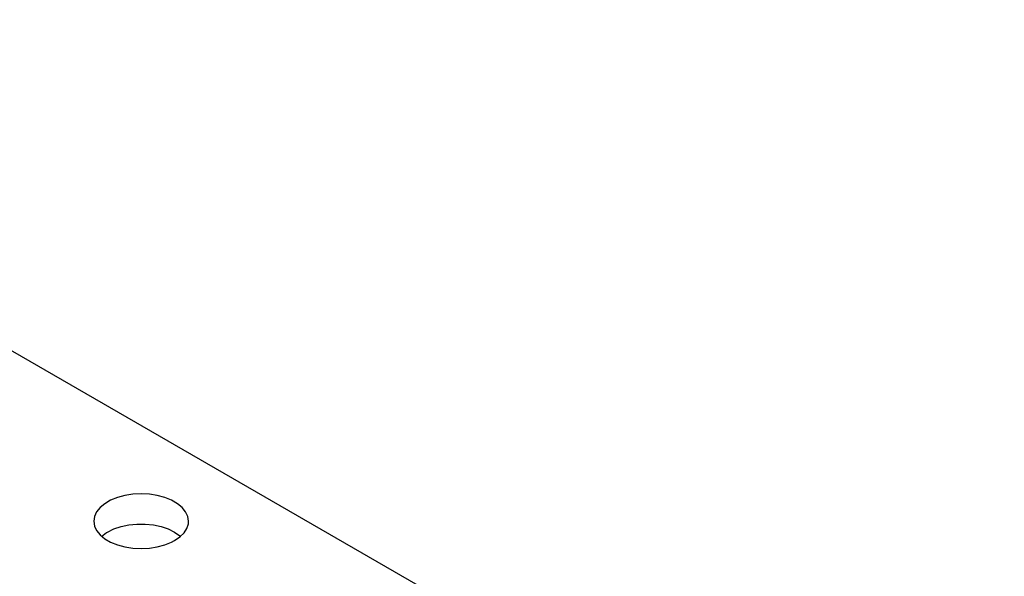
# Model space of a CAD drawing. Header units: inches. Extents: x 3 to 351, y 4 to 271.
# Tile 153 of 256: x 13.55 to 16.17, y 221.53 to 223.01. Entities that reach past the tile are written whole.
import ezdxf

# ---------------------------------------------------------------- set-up
doc = ezdxf.new("R2010")
doc.units = ezdxf.units.IN
doc.header["$LTSCALE"] = 0.5
doc.header["$MEASUREMENT"] = 0
doc.layers.add('STR_1', color=7, linetype='Continuous')

msp = doc.modelspace()

# ---------------------------------------------------------------- linework, layer by layer
at = {"layer": 'STR_1', "color": 30, "linetype": 'Continuous'}
for p, q in [((6.8998, 225.9587), (27.6711, 213.9665)), ((13.7926, 221.733), (13.7771, 221.724)), ((13.8106, 221.7402), (13.7926, 221.733)), ((13.8305, 221.7456), (13.8106, 221.7402)), ((13.8518, 221.7489), (13.8305, 221.7456)), ((13.8736, 221.75), (13.8518, 221.7489)), ((13.8955, 221.7489), (13.8736, 221.75)), ((13.9167, 221.7456), (13.8955, 221.7489)), ((13.9366, 221.7402), (13.9167, 221.7456)), ((13.9546, 221.733), (13.9366, 221.7402)), ((13.9702, 221.724), (13.9546, 221.733)), ((13.7645, 221.7136), (13.7552, 221.7021)), ((13.7771, 221.724), (13.7645, 221.7136)), ((13.9827, 221.7136), (13.9702, 221.724)), ((13.992, 221.7021), (13.9827, 221.7136)), ((13.7495, 221.6899), (13.7476, 221.6772)), ((13.7552, 221.7021), (13.7495, 221.6899)), ((13.9977, 221.6899), (13.992, 221.7021)), ((13.9996, 221.6772), (13.9977, 221.6899)), ((13.7476, 221.6772), (13.7495, 221.6646)), ((13.7495, 221.6646), (13.7552, 221.6524)), ((13.7845, 221.6487), (13.8014, 221.6568)), ((13.8014, 221.6568), (13.8204, 221.6631)), ((13.8204, 221.6631), (13.841, 221.6675)), ((13.841, 221.6675), (13.8626, 221.6697)), ((13.8626, 221.6697), (13.8846, 221.6697)), ((13.8846, 221.6697), (13.9062, 221.6675)), ((13.9062, 221.6675), (13.9269, 221.6631)), ((13.9269, 221.6631), (13.9459, 221.6568)), ((13.9459, 221.6568), (13.9627, 221.6487)), ((13.9878, 221.6465), (13.9953, 221.6584)), ((13.9953, 221.6584), (13.9992, 221.6709)), ((13.9992, 221.6709), (13.9996, 221.6772)), ((13.7552, 221.6524), (13.7645, 221.6409)), ((13.7645, 221.6409), (13.7771, 221.6305)), ((13.7684, 221.6372), (13.782, 221.6472)), ((13.7771, 221.6305), (13.7926, 221.6215)), ((13.782, 221.6472), (13.7845, 221.6487)), ((13.9627, 221.6487), (13.9768, 221.6389)), ((13.9627, 221.6258), (13.9768, 221.6355)), ((13.9768, 221.6355), (13.9878, 221.6465)), ((13.9768, 221.6389), (13.9789, 221.6372)), ((13.7926, 221.6215), (13.8106, 221.6142)), ((13.8106, 221.6142), (13.8305, 221.6089)), ((13.8305, 221.6089), (13.8518, 221.6056)), ((13.8518, 221.6056), (13.8736, 221.6045)), ((13.8736, 221.6045), (13.8955, 221.6056)), ((13.8955, 221.6056), (13.9167, 221.6089)), ((13.9167, 221.6089), (13.9366, 221.6142)), ((13.9366, 221.6142), (13.9546, 221.6215)), ((13.9546, 221.6215), (13.9627, 221.6258))]:
    msp.add_line(p, q, dxfattribs=at)

doc.saveas('drawing.dxf')
